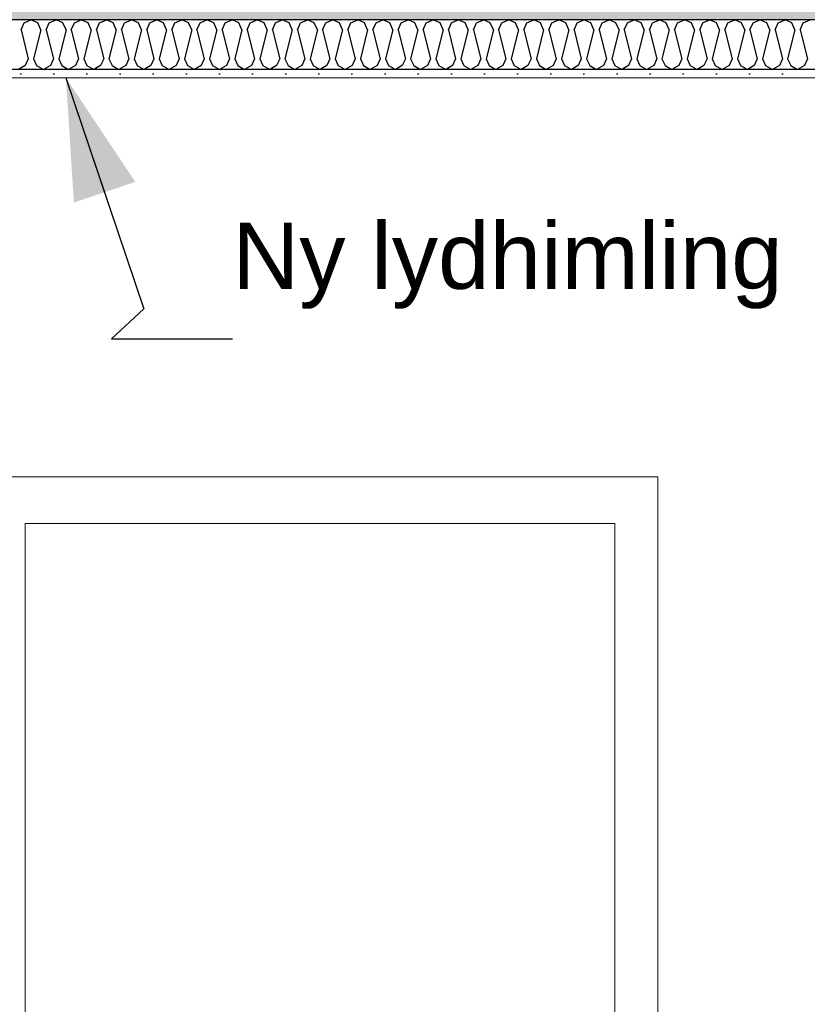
# Model space of a CAD drawing. Header units: millimetres. Extents: x -8544 to 51179, y -2070 to 23603.
# Tile 6 of 174: x -4077 to -2888, y 5134 to 6620. Entities that reach past the tile are written whole.
import ezdxf

# ---------------------------------------------------------------- set-up
doc = ezdxf.new("R2010")
doc.units = ezdxf.units.MM
doc.header["$LTSCALE"] = 0.5
doc.header["$MEASUREMENT"] = 0
doc.linetypes.add('PLINE', pattern=[0])
doc.layers.add('236- Innvendig kledning og overflate(Nye konstruksjoner)', color=7, linetype='Continuous', lineweight=0)
doc.layers.add('244- Vinduer_ dører_ foldevegger(Nye konstruksjoner)', color=7, linetype='Continuous', lineweight=0)
for name, color, linetype in [('251- Frittbærende dekker', 7, 'Continuous'), ('251- Frittbærende dekker (Skravur)', 7, 'Continuous'), ('256- Faste himlinger og overflatebehandling (Skravur)(Nye konstruksjoner)', 7, 'Continuous'), ('256- Faste himlinger og overflatebehandling(Nye konstruksjoner)', 7, 'Continuous'), ('832- Tekst bygning(Nye konstruksjoner)', 7, 'Continuous')]:
    doc.layers.add(name, color=color, linetype=linetype)
doc.styles.add('GENERATED_STYLE_3', font='arial.ttf')
doc.dimstyles.new('GENERATED_STYLE__2', dxfattribs={"dimtxt": 0.18, "dimasz": 182.4, "dimexe": 0.18, "dimexo": 0.0625, "dimgap": 0, "dimtad": 0, "dimtih": 1, "dimtoh": 1, "dimdec": 4, "dimzin": 0, "dimdsep": 46, "dimcen": 0.09, "dimadec": 0, "dimazin": 0, "dimtfac": 1, "dimtdec": 4, "dimtmove": 0, "dimatfit": 3, "dimldrblk": 'ARROWHEAD_5', "dimfxl": 1, "dimtolj": 1, "dimtzin": 0, "dimarcsym": 0})

# ---------------------------------------------------------------- blocks, each defined once
blk = doc.blocks.new('*X71')
at = {"layer": '256- Faste himlinger og overflatebehandling (Skravur)(Nye konstruksjoner)', "linetype": 'PLINE'}
for p, q in [((-4074.5, 6604.9), (-4069.9, 6615.1)), ((-4069.9, 6615.1), (-4059.5, 6620)), ((-4049.2, 6615.1), (-4059.5, 6620)), ((-4044.5, 6604.9), (-4049.2, 6615.1)), ((-4036.6, 6604.9), (-4031.9, 6615.1)), ((-4031.9, 6615.1), (-4021.6, 6620)), ((-4011.2, 6615.1), (-4021.6, 6620)), ((-4006.6, 6604.9), (-4011.2, 6615.1)), ((-3998.6, 6604.9), (-3994, 6615.1)), ((-3994, 6615.1), (-3983.6, 6620)), ((-3973.3, 6615.1), (-3983.6, 6620)), ((-3968.7, 6604.9), (-3973.3, 6615.1)), ((-3960.7, 6604.9), (-3956.1, 6615.1)), ((-3956.1, 6615.1), (-3945.7, 6620)), ((-3935.3, 6615.1), (-3945.7, 6620)), ((-3930.7, 6604.9), (-3935.3, 6615.1)), ((-3922.8, 6604.9), (-3918.1, 6615.1)), ((-3918.1, 6615.1), (-3907.8, 6620)), ((-3897.4, 6615.1), (-3907.8, 6620)), ((-3892.8, 6604.9), (-3897.4, 6615.1)), ((-3884.8, 6604.9), (-3880.2, 6615.1)), ((-3880.2, 6615.1), (-3869.8, 6620)), ((-3859.5, 6615.1), (-3869.8, 6620)), ((-3854.8, 6604.9), (-3859.5, 6615.1)), ((-3846.9, 6604.9), (-3842.2, 6615.1)), ((-3842.2, 6615.1), (-3831.9, 6620)), ((-3821.5, 6615.1), (-3831.9, 6620)), ((-3816.9, 6604.9), (-3821.5, 6615.1)), ((-3808.9, 6604.9), (-3804.3, 6615.1)), ((-3804.3, 6615.1), (-3793.9, 6620)), ((-3783.6, 6615.1), (-3793.9, 6620)), ((-3779, 6604.9), (-3783.6, 6615.1)), ((-3771, 6604.9), (-3766.4, 6615.1)), ((-3766.4, 6615.1), (-3756, 6620)), ((-3745.6, 6615.1), (-3756, 6620)), ((-3741, 6604.9), (-3745.6, 6615.1)), ((-3733.1, 6604.9), (-3728.4, 6615.1)), ((-3728.4, 6615.1), (-3718.1, 6620)), ((-3707.7, 6615.1), (-3718.1, 6620)), ((-3703.1, 6604.9), (-3707.7, 6615.1)), ((-3695.1, 6604.9), (-3690.5, 6615.1)), ((-3690.5, 6615.1), (-3680.1, 6620)), ((-3669.8, 6615.1), (-3680.1, 6620)), ((-3665.1, 6604.9), (-3669.8, 6615.1)), ((-3657.2, 6604.9), (-3652.6, 6615.1)), ((-3652.6, 6615.1), (-3642.2, 6620)), ((-3631.8, 6615.1), (-3642.2, 6620)), ((-3627.2, 6604.9), (-3631.8, 6615.1)), ((-3619.2, 6604.9), (-3614.6, 6615.1)), ((-3614.6, 6615.1), (-3604.3, 6620)), ((-3593.9, 6615.1), (-3604.3, 6620)), ((-3589.3, 6604.9), (-3593.9, 6615.1)), ((-3581.3, 6604.9), (-3576.7, 6615.1)), ((-3576.7, 6615.1), (-3566.3, 6620)), ((-3556, 6615.1), (-3566.3, 6620)), ((-3551.3, 6604.9), (-3556, 6615.1)), ((-3543.4, 6604.9), (-3538.7, 6615.1)), ((-3538.7, 6615.1), (-3528.4, 6620)), ((-3518, 6615.1), (-3528.4, 6620)), ((-3513.4, 6604.9), (-3518, 6615.1)), ((-3505.4, 6604.9), (-3500.8, 6615.1)), ((-3500.8, 6615.1), (-3490.4, 6620)), ((-3480.1, 6615.1), (-3490.4, 6620)), ((-3475.4, 6604.9), (-3480.1, 6615.1)), ((-3467.5, 6604.9), (-3462.9, 6615.1)), ((-3462.9, 6615.1), (-3452.5, 6620)), ((-3442.1, 6615.1), (-3452.5, 6620)), ((-3437.5, 6604.9), (-3442.1, 6615.1)), ((-3429.5, 6604.9), (-3424.9, 6615.1)), ((-3424.9, 6615.1), (-3414.6, 6620)), ((-3404.2, 6615.1), (-3414.6, 6620)), ((-3399.6, 6604.9), (-3404.2, 6615.1)), ((-3391.6, 6604.9), (-3387, 6615.1)), ((-3387, 6615.1), (-3376.6, 6620)), ((-3366.3, 6615.1), (-3376.6, 6620)), ((-3361.6, 6604.9), (-3366.3, 6615.1)), ((-3353.7, 6604.9), (-3349, 6615.1)), ((-3349, 6615.1), (-3338.7, 6620)), ((-3328.3, 6615.1), (-3338.7, 6620)), ((-3323.7, 6604.9), (-3328.3, 6615.1)), ((-3315.7, 6604.9), (-3311.1, 6615.1)), ((-3311.1, 6615.1), (-3300.7, 6620)), ((-3290.4, 6615.1), (-3300.7, 6620)), ((-3285.8, 6604.9), (-3290.4, 6615.1)), ((-3277.8, 6604.9), (-3273.2, 6615.1)), ((-3273.2, 6615.1), (-3262.8, 6620)), ((-3252.4, 6615.1), (-3262.8, 6620)), ((-3247.8, 6604.9), (-3252.4, 6615.1)), ((-3239.8, 6604.9), (-3235.2, 6615.1)), ((-3235.2, 6615.1), (-3224.9, 6620)), ((-3214.5, 6615.1), (-3224.9, 6620)), ((-3209.9, 6604.9), (-3214.5, 6615.1)), ((-3201.9, 6604.9), (-3197.3, 6615.1)), ((-3197.3, 6615.1), (-3186.9, 6620)), ((-3176.6, 6615.1), (-3186.9, 6620)), ((-3171.9, 6604.9), (-3176.6, 6615.1)), ((-3164, 6604.9), (-3159.3, 6615.1)), ((-3159.3, 6615.1), (-3149, 6620)), ((-3138.6, 6615.1), (-3149, 6620)), ((-3134, 6604.9), (-3138.6, 6615.1)), ((-3126, 6604.9), (-3121.4, 6615.1)), ((-3121.4, 6615.1), (-3111, 6620)), ((-3100.7, 6615.1), (-3111, 6620)), ((-3096.1, 6604.9), (-3100.7, 6615.1)), ((-3088.1, 6604.9), (-3083.5, 6615.1)), ((-3083.5, 6615.1), (-3073.1, 6620)), ((-3062.7, 6615.1), (-3073.1, 6620)), ((-3058.1, 6604.9), (-3062.7, 6615.1)), ((-3050.1, 6604.9), (-3045.5, 6615.1)), ((-3045.5, 6615.1), (-3035.2, 6620)), ((-3024.8, 6615.1), (-3035.2, 6620)), ((-3020.2, 6604.9), (-3024.8, 6615.1)), ((-3012.2, 6604.9), (-3007.6, 6615.1)), ((-3007.6, 6615.1), (-2997.2, 6620)), ((-2986.9, 6615.1), (-2997.2, 6620)), ((-2982.2, 6604.9), (-2986.9, 6615.1)), ((-2974.3, 6604.9), (-2969.6, 6615.1)), ((-2969.6, 6615.1), (-2959.3, 6620)), ((-2948.9, 6615.1), (-2959.3, 6620)), ((-2944.3, 6604.9), (-2948.9, 6615.1)), ((-2936.3, 6604.9), (-2931.7, 6615.1)), ((-2931.7, 6615.1), (-2921.3, 6620)), ((-2911, 6615.1), (-2921.3, 6620)), ((-2906.4, 6604.9), (-2911, 6615.1)), ((-2898.4, 6604.9), (-2893.8, 6615.1)), ((-2893.8, 6615.1), (-2883.4, 6620)), ((-4074.5, 6604.9), (-4063.5, 6560.9)), ((-4044.5, 6604.9), (-4055.5, 6560.9)), ((-4036.6, 6604.9), (-4025.6, 6560.9)), ((-4006.6, 6604.9), (-4017.6, 6560.9)), ((-3998.6, 6604.9), (-3987.6, 6560.9)), ((-3968.7, 6604.9), (-3979.7, 6560.9)), ((-3960.7, 6604.9), (-3949.7, 6560.9)), ((-3930.7, 6604.9), (-3941.7, 6560.9)), ((-3922.8, 6604.9), (-3911.8, 6560.9)), ((-3892.8, 6604.9), (-3903.8, 6560.9)), ((-3884.8, 6604.9), (-3873.8, 6560.9)), ((-3854.8, 6604.9), (-3865.8, 6560.9)), ((-3846.9, 6604.9), (-3835.9, 6560.9)), ((-3816.9, 6604.9), (-3827.9, 6560.9)), ((-3808.9, 6604.9), (-3797.9, 6560.9)), ((-3779, 6604.9), (-3790, 6560.9)), ((-3771, 6604.9), (-3760, 6560.9)), ((-3741, 6604.9), (-3752, 6560.9)), ((-3733.1, 6604.9), (-3722.1, 6560.9)), ((-3703.1, 6604.9), (-3714.1, 6560.9)), ((-3695.1, 6604.9), (-3684.1, 6560.9)), ((-3665.1, 6604.9), (-3676.1, 6560.9)), ((-3657.2, 6604.9), (-3646.2, 6560.9)), ((-3627.2, 6604.9), (-3638.2, 6560.9)), ((-3619.2, 6604.9), (-3608.2, 6560.9)), ((-3589.3, 6604.9), (-3600.3, 6560.9)), ((-3581.3, 6604.9), (-3570.3, 6560.9)), ((-3551.3, 6604.9), (-3562.3, 6560.9)), ((-3543.4, 6604.9), (-3532.4, 6560.9)), ((-3513.4, 6604.9), (-3524.4, 6560.9)), ((-3505.4, 6604.9), (-3494.4, 6560.9)), ((-3475.4, 6604.9), (-3486.4, 6560.9)), ((-3467.5, 6604.9), (-3456.5, 6560.9)), ((-3437.5, 6604.9), (-3448.5, 6560.9)), ((-3429.5, 6604.9), (-3418.5, 6560.9)), ((-3399.6, 6604.9), (-3410.6, 6560.9)), ((-3391.6, 6604.9), (-3380.6, 6560.9)), ((-3361.6, 6604.9), (-3372.6, 6560.9)), ((-3353.7, 6604.9), (-3342.7, 6560.9)), ((-3323.7, 6604.9), (-3334.7, 6560.9)), ((-3315.7, 6604.9), (-3304.7, 6560.9)), ((-3285.8, 6604.9), (-3296.7, 6560.9)), ((-3277.8, 6604.9), (-3266.8, 6560.9)), ((-3247.8, 6604.9), (-3258.8, 6560.9)), ((-3239.8, 6604.9), (-3228.8, 6560.9)), ((-3209.9, 6604.9), (-3220.9, 6560.9)), ((-3201.9, 6604.9), (-3190.9, 6560.9)), ((-3171.9, 6604.9), (-3182.9, 6560.9)), ((-3164, 6604.9), (-3153, 6560.9)), ((-3134, 6604.9), (-3145, 6560.9)), ((-3126, 6604.9), (-3115, 6560.9)), ((-3096.1, 6604.9), (-3107.1, 6560.9)), ((-3088.1, 6604.9), (-3077.1, 6560.9)), ((-3058.1, 6604.9), (-3069.1, 6560.9)), ((-3050.1, 6604.9), (-3039.1, 6560.9)), ((-3020.2, 6604.9), (-3031.2, 6560.9)), ((-3012.2, 6604.9), (-3001.2, 6560.9)), ((-2982.2, 6604.9), (-2993.2, 6560.9)), ((-2974.3, 6604.9), (-2963.3, 6560.9)), ((-2944.3, 6604.9), (-2955.3, 6560.9)), ((-2936.3, 6604.9), (-2925.3, 6560.9)), ((-2906.4, 6604.9), (-2917.4, 6560.9)), ((-2898.4, 6604.9), (-2887.4, 6560.9)), ((-4063.5, 6560.9), (-4068.1, 6550.8)), ((-4055.5, 6560.9), (-4050.9, 6550.8)), ((-4025.6, 6560.9), (-4030.2, 6550.8)), ((-4017.6, 6560.9), (-4013, 6550.8)), ((-3987.6, 6560.9), (-3992.3, 6550.8)), ((-3979.7, 6560.9), (-3975, 6550.8)), ((-3949.7, 6560.9), (-3954.3, 6550.8)), ((-3941.7, 6560.9), (-3937.1, 6550.8)), ((-3911.8, 6560.9), (-3916.4, 6550.8)), ((-3903.8, 6560.9), (-3899.2, 6550.8)), ((-3873.8, 6560.9), (-3878.4, 6550.8)), ((-3865.8, 6560.9), (-3861.2, 6550.8)), ((-3835.9, 6560.9), (-3840.5, 6550.8)), ((-3827.9, 6560.9), (-3823.3, 6550.8)), ((-3797.9, 6560.9), (-3802.6, 6550.8)), ((-3790, 6560.9), (-3785.3, 6550.8)), ((-3760, 6560.9), (-3764.6, 6550.8)), ((-3752, 6560.9), (-3747.4, 6550.8)), ((-3722.1, 6560.9), (-3726.7, 6550.8)), ((-3714.1, 6560.9), (-3709.5, 6550.8)), ((-3684.1, 6560.9), (-3688.7, 6550.8)), ((-3676.1, 6560.9), (-3671.5, 6550.8)), ((-3646.2, 6560.9), (-3650.8, 6550.8)), ((-3638.2, 6560.9), (-3633.6, 6550.8)), ((-3608.2, 6560.9), (-3612.9, 6550.8)), ((-3600.3, 6560.9), (-3595.6, 6550.8)), ((-3570.3, 6560.9), (-3574.9, 6550.8)), ((-3562.3, 6560.9), (-3557.7, 6550.8)), ((-3532.4, 6560.9), (-3537, 6550.8)), ((-3524.4, 6560.9), (-3519.8, 6550.8)), ((-3494.4, 6560.9), (-3499, 6550.8)), ((-3486.4, 6560.9), (-3481.8, 6550.8)), ((-3456.5, 6560.9), (-3461.1, 6550.8)), ((-3448.5, 6560.9), (-3443.9, 6550.8)), ((-3418.5, 6560.9), (-3423.2, 6550.8)), ((-3410.6, 6560.9), (-3405.9, 6550.8)), ((-3380.6, 6560.9), (-3385.2, 6550.8)), ((-3372.6, 6560.9), (-3368, 6550.8)), ((-3342.7, 6560.9), (-3347.3, 6550.8)), ((-3334.7, 6560.9), (-3330.1, 6550.8)), ((-3304.7, 6560.9), (-3309.3, 6550.8)), ((-3296.7, 6560.9), (-3292.1, 6550.8)), ((-3266.8, 6560.9), (-3271.4, 6550.8)), ((-3258.8, 6560.9), (-3254.2, 6550.8)), ((-3228.8, 6560.9), (-3233.5, 6550.8)), ((-3220.9, 6560.9), (-3216.2, 6550.8)), ((-3190.9, 6560.9), (-3195.5, 6550.8)), ((-3182.9, 6560.9), (-3178.3, 6550.8)), ((-3153, 6560.9), (-3157.6, 6550.8)), ((-3145, 6560.9), (-3140.4, 6550.8)), ((-3115, 6560.9), (-3119.6, 6550.8)), ((-3107.1, 6560.9), (-3102.4, 6550.8)), ((-3077.1, 6560.9), (-3081.7, 6550.8)), ((-3069.1, 6560.9), (-3064.5, 6550.8)), ((-3039.1, 6560.9), (-3043.8, 6550.8)), ((-3031.2, 6560.9), (-3026.6, 6550.8)), ((-3001.2, 6560.9), (-3005.8, 6550.8)), ((-2993.2, 6560.9), (-2988.6, 6550.8)), ((-2963.3, 6560.9), (-2967.9, 6550.8)), ((-2955.3, 6560.9), (-2950.7, 6550.8)), ((-2925.3, 6560.9), (-2929.9, 6550.8)), ((-2917.4, 6560.9), (-2912.7, 6550.8)), ((-2887.4, 6560.9), (-2892, 6550.8)), ((-4068.1, 6550.8), (-4078.5, 6545)), ((-4050.9, 6550.8), (-4040.6, 6545)), ((-4030.2, 6550.8), (-4040.6, 6545)), ((-4013, 6550.8), (-4002.6, 6545)), ((-3992.3, 6550.8), (-4002.6, 6545)), ((-3975, 6550.8), (-3964.7, 6545)), ((-3954.3, 6550.8), (-3964.7, 6545)), ((-3937.1, 6550.8), (-3926.7, 6545)), ((-3916.4, 6550.8), (-3926.7, 6545)), ((-3899.2, 6550.8), (-3888.8, 6545)), ((-3878.4, 6550.8), (-3888.8, 6545)), ((-3861.2, 6550.8), (-3850.9, 6545)), ((-3840.5, 6550.8), (-3850.9, 6545)), ((-3823.3, 6550.8), (-3812.9, 6545)), ((-3802.6, 6550.8), (-3812.9, 6545)), ((-3785.3, 6550.8), (-3775, 6545)), ((-3764.6, 6550.8), (-3775, 6545)), ((-3747.4, 6550.8), (-3737, 6545)), ((-3726.7, 6550.8), (-3737, 6545)), ((-3709.5, 6550.8), (-3699.1, 6545)), ((-3688.7, 6550.8), (-3699.1, 6545)), ((-3671.5, 6550.8), (-3661.2, 6545)), ((-3650.8, 6550.8), (-3661.2, 6545)), ((-3633.6, 6550.8), (-3623.2, 6545)), ((-3612.9, 6550.8), (-3623.2, 6545)), ((-3595.6, 6550.8), (-3585.3, 6545)), ((-3574.9, 6550.8), (-3585.3, 6545)), ((-3557.7, 6550.8), (-3547.3, 6545)), ((-3537, 6550.8), (-3547.3, 6545)), ((-3519.8, 6550.8), (-3509.4, 6545)), ((-3499, 6550.8), (-3509.4, 6545)), ((-3481.8, 6550.8), (-3471.5, 6545)), ((-3461.1, 6550.8), (-3471.5, 6545)), ((-3443.9, 6550.8), (-3433.5, 6545)), ((-3423.2, 6550.8), (-3433.5, 6545)), ((-3405.9, 6550.8), (-3395.6, 6545)), ((-3385.2, 6550.8), (-3395.6, 6545)), ((-3368, 6550.8), (-3357.6, 6545)), ((-3347.3, 6550.8), (-3357.6, 6545)), ((-3330.1, 6550.8), (-3319.7, 6545)), ((-3309.3, 6550.8), (-3319.7, 6545)), ((-3292.1, 6550.8), (-3281.8, 6545)), ((-3271.4, 6550.8), (-3281.8, 6545)), ((-3254.2, 6550.8), (-3243.8, 6545)), ((-3233.5, 6550.8), (-3243.8, 6545)), ((-3216.2, 6550.8), (-3205.9, 6545)), ((-3195.5, 6550.8), (-3205.9, 6545)), ((-3178.3, 6550.8), (-3167.9, 6545)), ((-3157.6, 6550.8), (-3167.9, 6545)), ((-3140.4, 6550.8), (-3130, 6545)), ((-3119.6, 6550.8), (-3130, 6545)), ((-3102.4, 6550.8), (-3092.1, 6545)), ((-3081.7, 6550.8), (-3092.1, 6545)), ((-3064.5, 6550.8), (-3054.1, 6545)), ((-3043.8, 6550.8), (-3054.1, 6545)), ((-3026.6, 6550.8), (-3016.2, 6545)), ((-3005.8, 6550.8), (-3016.2, 6545)), ((-2988.6, 6550.8), (-2978.2, 6545)), ((-2967.9, 6550.8), (-2978.2, 6545)), ((-2950.7, 6550.8), (-2940.3, 6545)), ((-2929.9, 6550.8), (-2940.3, 6545)), ((-2912.7, 6550.8), (-2902.4, 6545)), ((-2892, 6550.8), (-2902.4, 6545))]:
    blk.add_line(p, q, dxfattribs=at)
blk = doc.blocks.new('ARROWHEAD_5')
at = {"linetype": 'Continuous'}
blk.add_hatch(color=256, dxfattribs=at).paths.add_polyline_path([(-1, 0.2679), (0, 0), (-1, -0.2679)])
blk.add_line((0, 0), (-1, 0), dxfattribs=at)

msp = doc.modelspace()

# ---------------------------------------------------------------- hatches: boundary and pattern name
at = {"layer": '251- Frittbærende dekker (Skravur)', "linetype": 'Continuous'}
h = msp.add_hatch(dxfattribs=at)
h.set_pattern_fill('Betong_strukturell', color=256, style=0, pattern_type=2)
h.set_pattern_definition([(0, (0, 0), (0, 311.769), [30, -150]), (0, (90, 155.9), (0, 311.769), [30, -150]), (60, (0, 0), (-270, 155.8846), [30, -150]), (60, (180, 0), (-270, 155.8846), [30, -150]), (120, (30, 0), (270, 155.8846), [30, -150]), (120, (210, 0), (270, 155.8846), [30, -150]), (0, (0, 30), (0, 60), [0, -60, 0, -90]), (45, (30, 30), (-42.4264, 42.4264), [0, -45, 0, -75])])
h.paths.add_polyline_path([(-4683.1, 6620), (12116.9, 6620), (12116.9, 6850), (-4683.1, 6850)])
at = {"layer": '256- Faste himlinger og overflatebehandling (Skravur)(Nye konstruksjoner)', "linetype": 'Continuous'}
h = msp.add_hatch(dxfattribs=at)
h.set_pattern_fill('Gips', color=256, style=0, pattern_type=2)
h.set_pattern_definition([(0, (0, 0), (0, 86.6025), [0, -50]), (0, (25, 43.3), (0, 86.6025), [0, -50])])
h.paths.add_polyline_path([(-4633.1, 6532.5), (-2378.1, 6532.5), (-2378.1, 6545), (-4633.1, 6545)])

# ---------------------------------------------------------------- linework, layer by layer
at = {"layer": '236- Innvendig kledning og overflate(Nye konstruksjoner)', "linetype": 'PLINE'}
msp.add_line((-2378.1, 6532.5), (-4620.6, 6532.5), dxfattribs=at)
at = {"layer": '244- Vinduer_ dører_ foldevegger(Nye konstruksjoner)', "linetype": 'PLINE'}
for p, q in [((-4133.1, 5930), (-3113.1, 5930)), ((-3113.1, 5930), (-3113.1, 5860)), ((-4068.1, 5860), (-4068.1, 3834)), ((-3178.1, 5860), (-4068.1, 5860)), ((-3178.1, 3834), (-3178.1, 5860)), ((-3113.1, 5860), (-3113.1, 3820))]:
    msp.add_line(p, q, dxfattribs=at)
at = {"layer": '251- Frittbærende dekker', "linetype": 'PLINE', "flags": 128}
msp.add_lwpolyline([(11911.9, 6620), (191.9, 6620), (179.4, 6620), (166.9, 6620), (46.9, 6620), (34.4, 6620), (21.9, 6620), (-2208.1, 6620), (-2220.6, 6620), (-2233.1, 6620), (-2353.1, 6620), (-2365.6, 6620), (-2378.1, 6620), (-4633.1, 6620), (-4681.1, 6620), (-4683.1, 6620)], dxfattribs=at)
at = {"layer": '256- Faste himlinger og overflatebehandling(Nye konstruksjoner)', "linetype": 'PLINE'}
msp.add_line((-2378.1, 6545), (-4633.1, 6545), dxfattribs=at)

# ---------------------------------------------------------------- block references
at = {"layer": '256- Faste himlinger og overflatebehandling(Nye konstruksjoner)'}
msp.add_blockref('*X71', (0, 0), dxfattribs=at)

# ---------------------------------------------------------------- texts
at = {"layer": '832- Tekst bygning(Nye konstruksjoner)', "linetype": 'Continuous', "insert": (-3755.4, 6183.7), "char_height": 100, "attachment_point": 7, "style": 'GENERATED_STYLE_3'}
msp.add_mtext('\\A1;{\\pql;\\fArial|b0|i0|c0|p0;\\W1.000000;Ny \\fArial|b0|i0|c0|p0;\\W1.000000;lydhimling}', dxfattribs=at)

# ---------------------------------------------------------------- leaders
at = {"layer": '832- Tekst bygning(Nye konstruksjoner)', "linetype": 'PLINE', "annotation_type": 0, "has_hookline": 1, "hookline_direction": 0, "text_width": 810}
msp.add_leader([(-4006.7, 6532.5), (-3889.1, 6183.7), (-3937.8, 6138.2), (-3755.4, 6138.2)], dimstyle='GENERATED_STYLE__2', dxfattribs=at)

doc.saveas('drawing.dxf')
